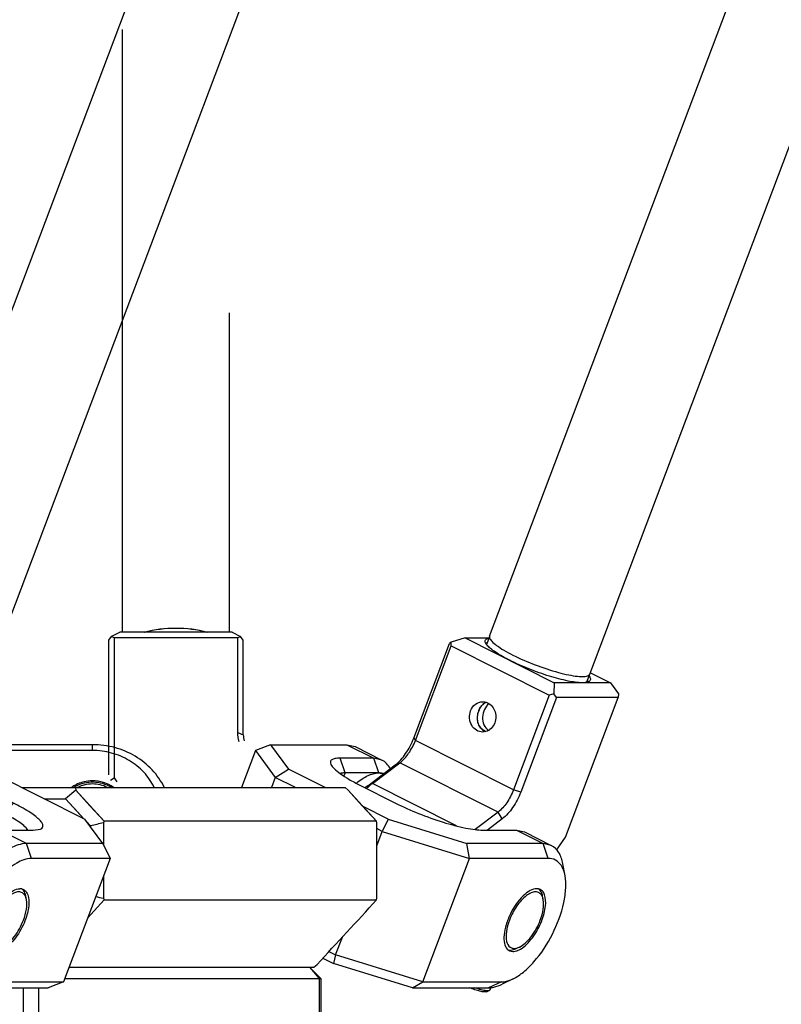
# Model space of a CAD drawing. Header units: millimetres. Extents: x 0 to 12710, y 0 to 5940.
# Tile 222 of 241: x 10405 to 10609, y 1539 to 1802. Entities that reach past the tile are written whole.
import ezdxf

# ---------------------------------------------------------------- set-up
doc = ezdxf.new("R2010")
doc.units = ezdxf.units.MM
doc.header["$LTSCALE"] = 231.275
doc.layers.get('0').update_dxf_attribs({"linetype": 'CONTINUOUS'})
for name, color, linetype in [('2ND_ARM_V2_PITCH_ABL137', 7, 'CONTINUOUS'), ('2ND_ARM_V2_PITCH_ABL140', 7, 'CONTINUOUS'), ('A2300201_ABL135', 7, 'CONTINUOUS'), ('A2300201_ABL147', 7, 'CONTINUOUS'), ('A2300201_ABL156', 7, 'CONTINUOUS'), ('A2400201_ABL93', 7, 'CONTINUOUS'), ('A2410102_ABL142', 7, 'CONTINUOUS'), ('M2300101_PBL138', 7, 'CONTINUOUS'), ('M2300101_PBL139', 7, 'CONTINUOUS'), ('M2300101_PBL146', 7, 'CONTINUOUS'), ('M2300201_PBL148', 7, 'CONTINUOUS'), ('M2300201_PBL157', 7, 'CONTINUOUS'), ('M2300301_PBL177', 7, 'CONTINUOUS'), ('M2300301_PBL188', 7, 'CONTINUOUS'), ('M2300301_PBL189', 7, 'CONTINUOUS'), ('M2300602_PBL184', 7, 'CONTINUOUS'), ('M2300602_PBL187', 7, 'CONTINUOUS'), ('M2300602_PBL323', 7, 'CONTINUOUS'), ('M2410102_PBL143', 7, 'CONTINUOUS'), ('M2420301_PBL126', 7, 'CONTINUOUS'), ('SSHH-ST-M3-5_203_PBL194', 7, 'CONTINUOUS'), ('WFM_0608_06_2_PBL324', 7, 'CONTINUOUS'), ('오른쪽_7_VBL88', 7, 'CONTINUOUS')]:
    doc.layers.add(name, color=color, linetype=linetype)

# ---------------------------------------------------------------- blocks, each defined once
blk = doc.blocks.new('M2420301_PBL126', base_point=(2002.678, 513.25))
at = {"layer": 'M2420301_PBL126', "color": 7}
for p, q in [((2057.591, 516.25), (2058.591, 515.25)), ((2035.784, 515.25), (2058.591, 515.25)), ((2058.591, 515.25), (2058.591, 510.25))]:
    blk.add_line(p, q, dxfattribs=at)
at = {"layer": 'M2420301_PBL126', "color": 2}
for p, q in [((2057.591, 516.25), (2058.457, 515.25)), ((2058.457, 515.25), (2058.457, 510.25)), ((2032.091, 514.435), (2032.091, 510.25)), ((2033.457, 514.435), (2033.457, 510.25))]:
    blk.add_line(p, q, dxfattribs=at)
blk = doc.blocks.new('M2410102_PBL143', base_point=(1992.264, 524.25))
at = {"layer": 'M2410102_PBL143', "color": 7}
for p, q in [((2031.992, 532.25), (2060.75, 532.25)), ((2036.775, 532.004), (2035.868, 531.25)), ((2036.75, 532.25), (2036.775, 532.004)), ((2036.775, 532.004), (2039.32, 529.25)), ((2061.021, 532.004), (2060.75, 532.25)), ((2063.557, 529.25), (2061.021, 532.004)), ((2033.976, 531.25), (2035.868, 531.25)), ((2035.868, 531.25), (2037.509, 529.47)), ((2037.743, 529.215), (2038.092, 528.836)), ((2038.092, 528.836), (2038.092, 528.74)), ((2039.32, 529.25), (2039.24, 529.11)), ((2039.24, 529.11), (2039.24, 527.134)), ((2063.557, 529.25), (2039.32, 529.25)), ((2063.576, 529.11), (2063.557, 529.25)), ((2063.576, 522.391), (2063.576, 529.11)), ((2039.24, 524.393), (2039.24, 522.391)), ((2039.24, 522.391), (2039.32, 522.25)), ((2063.557, 522.25), (2063.576, 522.391)), ((2037.813, 520.617), (2039.32, 522.25)), ((2039.32, 522.25), (2063.557, 522.25)), ((2036.162, 516.25), (2057.973, 516.25)), ((2057.973, 516.25), (2058.254, 516.507))]:
    blk.add_line(p, q, dxfattribs=at)
for points in [[(2036.775, 532.004), (2038.042, 530.635), (2039.32, 529.25)], [(2063.557, 529.25), (2062.283, 530.635), (2061.021, 532.004)], [(2035.868, 531.25), (2036.976, 530.049), (2037.509, 529.47)]]:
    blk.add_lwpolyline(points, dxfattribs=at)
for centre, radius, start, end in [((2150.216, 61.104), 480.983, 103.33991, 103.48049), ((1040.118, 1461.912), 1389.385, 317.12131, 317.443662)]:
    blk.add_arc(centre, radius, start, end, dxfattribs=at)
blk.add_open_spline([(2038.546, 522.556), (2038.777, 522.501), (2039.009, 522.446), (2039.24, 522.391)], degree=3, dxfattribs=at)
blk = doc.blocks.new('A2410102_ABL142', base_point=(1992.264, 524.25))
at = {"layer": 'M2410102_PBL143'}
blk.add_blockref('M2410102_PBL143', (1992.264, 524.25), dxfattribs=at)
blk = doc.blocks.new('A2400201_ABL93', base_point=(1992.264, 486.75))
at = {"layer": 'A2410102_ABL142'}
blk.add_blockref('A2410102_ABL142', (1992.264, 524.25), dxfattribs=at)
at = {"layer": 'M2420301_PBL126'}
blk.add_blockref('M2420301_PBL126', (2002.678, 513.25), dxfattribs=at)
blk = doc.blocks.new('M2300301_PBL188', base_point=(2086.464, 708.555))
at = {"layer": 'M2300301_PBL188', "color": 7}
for p, q in [((2020.12, 545.724), (2144.432, 874.625)), ((2029.034, 542.355), (2153.395, 871.384))]:
    blk.add_line(p, q, dxfattribs=at)
blk = doc.blocks.new('A2300201_ABL135', base_point=(2089.553, 708.625))
at = {"layer": 'M2300301_PBL188'}
blk.add_blockref('M2300301_PBL188', (2086.464, 708.555), dxfattribs=at)
blk = doc.blocks.new('M2300101_PBL138', base_point=(2023.94, 524.887))
at = {"layer": 'M2300101_PBL138', "color": 7}
for p, q in [((2012.748, 535.28), (2012.869, 535.338)), ((2029.093, 533.711), (2037.584, 529.432)), ((2031.238, 530.866), (2028.533, 532.23)), ((2030.391, 529.95), (2028.161, 531.074)), ((2039.174, 527.266), (2037.584, 529.432)), ((2033, 528.466), (2033.645, 528.561)), ((2027.829, 527.68), (2028.798, 528.151)), ((2030, 528.466), (2033, 528.466)), ((2039.174, 527.266), (2032.381, 527.266)), ((2039.174, 527.266), (2039.829, 525.95)), ((2008.121, 526.098), (2008.318, 525.039)), ((2039.829, 525.95), (2032.829, 525.95)), ((2039.829, 525.95), (2035.672, 514.952)), ((2011.725, 522.2), (2009.344, 523.4)), ((2012.885, 522.739), (2012.89, 522.738)), ((2012.885, 522.739), (2012.889, 522.737)), ((2011.725, 522.2), (2012.451, 522.035)), ((2012.451, 522.035), (2013.526, 522.035)), ((2023.202, 518.498), (2023.399, 517.439)), ((2029.694, 517.655), (2029.378, 517.727)), ((2026.806, 514.6), (2024.425, 515.8)), ((2026.806, 514.6), (2027.532, 514.435)), ((2028.672, 514.952), (2035.672, 514.952)), ((2035.672, 514.952), (2034.324, 514.435)), ((2027.532, 514.435), (2034.324, 514.435))]:
    blk.add_line(p, q, dxfattribs=at)
at = {"layer": 'M2300101_PBL138', "color": 2}
for p, q in [((2030.391, 529.95), (2031.238, 530.866)), ((2030.391, 529.95), (2029.994, 528.9)), ((2032.381, 527.266), (2030, 528.466)), ((2032.829, 525.95), (2032.381, 527.266)), ((2013.23, 522.388), (2012.451, 522.035)), ((2028.672, 514.952), (2027.532, 514.435))]:
    blk.add_line(p, q, dxfattribs=at)
at = {"layer": 'M2300101_PBL138', "color": 7}
for centre, radius, start, end in [((2026.694, 526.413), 4.092, 70.14192, 70.66789), ((2026.685, 526.391), 4.115, 68.54548, 70.14086), ((2027.192, 526.554), 3.654, 34.19183, 39.92916), ((2027.178, 526.544), 3.671, 31.73351, 34.19317), ((2031.966, 522.263), 6.7, 127.08716, 127.26014), ((2031.807, 522.459), 0.787, 85.05163, 90.03084), ((2031.813, 522.526), 0.72, 76.71302, 85.08017), ((2013.535, 523.817), 1.258, 239.15506, 243.0758), ((2026.428, 522.661), 6.251, 338.73028, 339.2945), ((2027.525, 518.208), 4.197, 189.8313, 190.55207), ((2029.706, 518.352), 0.707, 223.12271, 229.99828), ((2029.681, 518.323), 0.669, 230.04798, 232.48932), ((2029.67, 518.308), 0.65, 232.48227, 243.27331)]:
    blk.add_arc(centre, radius, start, end, dxfattribs=at)
for points, knots in [([(2008.121, 526.098), (2008.054, 526.46), (2008.024, 527.27), (2008.289, 529.05), (2009.15, 531.336), (2010.475, 533.388), (2011.749, 534.66), (2012.417, 535.119), (2012.748, 535.28)], [0, 0, 0, 0, 0.102636, 0.223653, 0.500007, 0.776359, 0.897375, 1, 1, 1, 1]), ([(2008.318, 525.039), (2008.249, 525.413), (2008.205, 526.243), (2008.426, 528.074), (2009.229, 530.489), (2010.722, 533.109), (2012.069, 534.612), (2012.806, 535.177)], [0, 0, 0, 0, 0.099404, 0.215196, 0.480829, 0.757281, 1, 1, 1, 1]), ([(2033.645, 528.561), (2033.715, 528.59), (2033.849, 528.671), (2033.884, 528.922), (2033.737, 529.175), (2033.476, 529.46), (2033.081, 529.781), (2032.34, 530.284), (2031.7, 530.633), (2031.238, 530.866)], [0, 0, 0, 0, 0.060163, 0.112307, 0.183513, 0.285681, 0.420745, 0.587223, 1, 1, 1, 1]), ([(2029.994, 528.9), (2029.871, 529.047), (2029.357, 529.594), (2028.709, 530.017), (2028.191, 530.221)], [0, 0, 0, 0, 0.256941, 1, 1, 1, 1]), ([(2032.517, 528.458), (2032.448, 528.575), (2032.216, 528.819), (2031.757, 529.172), (2031.131, 529.562), (2030.653, 529.818), (2030.391, 529.95)], [0, 0, 0, 0, 0.156065, 0.379087, 0.66402, 1, 1, 1, 1]), ([(2011.588, 528.98), (2011.278, 528.249), (2010.807, 526.838), (2010.565, 525.067), (2010.672, 523.844), (2010.881, 523.117), (2011.225, 522.547), (2011.553, 522.287), (2011.725, 522.2)], [0, 0, 0, 0, 0.327616, 0.61088, 0.729611, 0.832007, 0.920263, 1, 1, 1, 1]), ([(2027.308, 527.375), (2027.351, 527.405), (2027.52, 527.515), (2027.695, 527.615), (2027.829, 527.68)], [0, 0, 0, 0, 0.260812, 1, 1, 1, 1]), ([(2027.926, 527.607), (2027.998, 527.662), (2028.276, 527.863), (2028.571, 528.041), (2028.798, 528.151)], [0, 0, 0, 0, 0.265008, 1, 1, 1, 1]), ([(2028.798, 528.151), (2028.901, 528.202), (2029.282, 528.368), (2029.699, 528.466), (2030, 528.466)], [0, 0, 0, 0, 0.276599, 1, 1, 1, 1]), ([(2023.202, 518.498), (2023.14, 518.832), (2023.105, 519.575), (2023.318, 521.215), (2024.061, 523.357), (2025.232, 525.329), (2026.38, 526.641), (2026.996, 527.164), (2027.308, 527.375)], [0, 0, 0, 0, 0.100298, 0.217616, 0.486468, 0.762913, 0.888959, 1, 1, 1, 1]), ([(2023.354, 519.121), (2023.425, 519.847), (2023.765, 521.356), (2024.658, 523.529), (2025.875, 525.537), (2026.886, 526.707), (2027.428, 527.195)], [0, 0, 0, 0, 0.237724, 0.500145, 0.76249, 1, 1, 1, 1]), ([(2032.381, 527.266), (2031.892, 527.266), (2031.105, 526.971), (2030.165, 526.326), (2029.097, 525.354), (2027.874, 523.788), (2026.703, 521.629), (2025.921, 519.383), (2025.648, 517.561), (2025.742, 516.297), (2025.949, 515.546), (2026.294, 514.957), (2026.63, 514.689), (2026.806, 514.6)], [0, 0, 0, 0, 0.092915, 0.151253, 0.217085, 0.366015, 0.526228, 0.681267, 0.815852, 0.872264, 0.920808, 0.962487, 1, 1, 1, 1]), ([(2027.428, 527.195), (2027.468, 527.231), (2027.624, 527.369), (2027.786, 527.501), (2027.909, 527.595)], [0, 0, 0, 0, 0.256682, 1, 1, 1, 1]), ([(2032.829, 525.95), (2032.371, 525.95), (2031.635, 525.65), (2030.77, 525.016), (2029.789, 524.063), (2028.697, 522.555), (2027.706, 520.525), (2027.132, 518.494), (2027.046, 516.908), (2027.311, 515.9), (2027.638, 515.359), (2028.113, 515.017), (2028.487, 514.952), (2028.672, 514.952)], [0, 0, 0, 0, 0.096784, 0.158418, 0.228126, 0.384895, 0.550003, 0.703767, 0.829649, 0.879842, 0.922455, 0.960823, 1, 1, 1, 1]), ([(2009.344, 523.4), (2009.078, 523.534), (2008.584, 524.033), (2008.385, 524.681), (2008.318, 525.039)], [0, 0, 0, 0, 0.450711, 1, 1, 1, 1]), ([(2012.044, 524.417), (2012.081, 524.06), (2012.215, 523.418), (2012.642, 522.886), (2012.885, 522.739)], [0, 0, 0, 0, 0.557866, 1, 1, 1, 1]), ([(2029.19, 517.868), (2029.061, 518.006), (2028.887, 518.439), (2028.883, 519.193), (2029.07, 520.082), (2029.555, 521.3), (2030.273, 522.379), (2031.151, 523.085), (2031.607, 523.246), (2031.807, 523.246)], [0, 0, 0, 0, 0.085589, 0.199265, 0.338669, 0.49328, 0.791107, 0.909847, 1, 1, 1, 1]), ([(2032.123, 523.174), (2032.165, 523.153), (2032.336, 523.042), (2032.447, 522.858), (2032.501, 522.712)], [0, 0, 0, 0, 0.23261, 1, 1, 1, 1]), ([(2032.501, 522.712), (2032.617, 522.401), (2032.63, 521.601), (2032.429, 520.858), (2032.275, 520.451)], [0, 0, 0, 0, 0.432521, 1, 1, 1, 1]), ([(2032.253, 520.393), (2032.045, 519.858), (2031.638, 519.11), (2030.945, 518.303), (2030.564, 517.992), (2030.372, 517.877)], [0, 0, 0, 0, 0.541653, 0.788617, 1, 1, 1, 1]), ([(2023.39, 517.491), (2023.368, 517.614), (2023.299, 518.154), (2023.313, 518.703), (2023.354, 519.121)], [0, 0, 0, 0, 0.228965, 1, 1, 1, 1]), ([(2024.425, 515.8), (2024.158, 515.934), (2023.665, 516.433), (2023.466, 517.081), (2023.399, 517.439)], [0, 0, 0, 0, 0.450711, 1, 1, 1, 1]), ([(2030.016, 517.711), (2029.988, 517.702), (2029.883, 517.671), (2029.774, 517.655), (2029.694, 517.655)], [0, 0, 0, 0, 0.266491, 1, 1, 1, 1]), ([(2030.372, 517.877), (2030.342, 517.859), (2030.228, 517.794), (2030.107, 517.74), (2030.016, 517.711)], [0, 0, 0, 0, 0.265995, 1, 1, 1, 1])]:
    blk.add_open_spline(points, degree=3, knots=knots, dxfattribs=at)
blk.add_open_spline([(2031.979, 523.227), (2032.028, 523.215), (2032.077, 523.197), (2032.123, 523.174)], degree=3, dxfattribs=at)
blk = doc.blocks.new('M2300101_PBL139', base_point=(2065.966, 525.251))
at = {"layer": 'M2300101_PBL139', "color": 7}
for p, q in [((2052.779, 535.55), (2051.532, 532.25)), ((2054.126, 536.066), (2052.779, 535.55)), ((2052.779, 535.55), (2054.541, 533.15)), ((2054.126, 536.066), (2060.919, 536.066)), ((2054.126, 536.066), (2055.717, 533.901)), ((2060.919, 536.066), (2061.645, 535.902)), ((2061.645, 535.902), (2064.026, 534.702)), ((2063.3, 534.866), (2060.3, 534.866)), ((2064.026, 534.702), (2063.3, 534.866)), ((2054.541, 533.15), (2055.717, 533.901)), ((2058.992, 532.25), (2055.717, 533.901)), ((2054.541, 533.15), (2054.201, 532.25)), ((2056.327, 532.25), (2054.541, 533.15)), ((2063.748, 533.55), (2060.748, 533.55)), ((2062.063, 532.466), (2065.238, 530.866)), ((2064.584, 529.432), (2062.358, 530.553)), ((2064.584, 529.432), (2064.066, 528.35)), ((2064.584, 529.432), (2071.588, 527.266)), ((2064.066, 528.35), (2063.576, 528.597)), ((2063.576, 527.052), (2064.066, 528.35)), ((2064.066, 528.35), (2071.829, 525.95)), ((2073, 528.466), (2076, 528.466)), ((2076, 528.466), (2076.725, 528.302)), ((2076.725, 528.302), (2079.107, 527.102)), ((2078.381, 527.266), (2071.588, 527.266)), ((2071.829, 525.95), (2071.588, 527.266)), ((2079.107, 527.102), (2078.381, 527.266)), ((2067.672, 514.952), (2071.829, 525.95)), ((2078.829, 525.95), (2071.829, 525.95)), ((2080.33, 524.404), (2080.133, 525.463)), ((2059.909, 517.352), (2060.511, 518.944)), ((2059.315, 517.651), (2059.909, 517.352)), ((2059.909, 517.352), (2059.734, 516.601)), ((2067.672, 514.952), (2059.909, 517.352)), ((2075.378, 517.727), (2075.694, 517.655)), ((2058.785, 517.079), (2059.734, 516.601)), ((2066.739, 514.435), (2059.734, 516.601)), ((2066.739, 514.435), (2067.672, 514.952)), ((2067.672, 514.952), (2074.672, 514.952)), ((2075.702, 515.222), (2074.734, 514.75)), ((2066.739, 514.435), (2073.531, 514.435))]:
    blk.add_line(p, q, dxfattribs=at)
at = {"layer": 'M2300101_PBL139', "color": 2}
for p, q in [((2060.919, 536.066), (2063.3, 534.866)), ((2060.748, 533.55), (2060.3, 534.866)), ((2063.748, 533.55), (2063.3, 534.866)), ((2060.748, 533.55), (2060.647, 533.282)), ((2076, 528.466), (2078.381, 527.266)), ((2078.829, 525.95), (2078.381, 527.266)), ((2074.672, 514.952), (2073.531, 514.435))]:
    blk.add_line(p, q, dxfattribs=at)
at = {"layer": 'M2300101_PBL139', "color": 7}
for centre, radius, start, end in [((2077.807, 522.459), 0.787, 85.05163, 90.03084), ((2077.813, 522.525), 0.72, 76.71279, 85.08017), ((2072.428, 522.661), 6.251, 338.73028, 339.2945), ((2075.706, 518.352), 0.707, 223.1227, 229.99868), ((2075.681, 518.323), 0.669, 230.04839, 232.48932), ((2075.67, 518.308), 0.65, 232.48227, 243.27331), ((2073.529, 516.449), 2.014, 270.0602, 275.49628), ((2073.516, 516.607), 2.172, 275.44047, 276.27247)]:
    blk.add_arc(centre, radius, start, end, dxfattribs=at)
for points, knots in [([(2060.3, 534.866), (2060.152, 534.866), (2059.944, 534.856), (2059.698, 534.794), (2059.569, 534.734), (2059.477, 534.653), (2059.413, 534.508), (2059.448, 534.386), (2059.482, 534.314)], [0, 0, 0, 0, 0.367243, 0.508049, 0.622677, 0.717192, 0.80265, 1, 1, 1, 1]), ([(2064.765, 533.933), (2064.679, 534.1), (2064.474, 534.402), (2064.18, 534.624), (2064.026, 534.702)], [0, 0, 0, 0, 0.520875, 1, 1, 1, 1]), ([(2059.482, 534.314), (2059.551, 534.17), (2059.821, 533.868), (2060.371, 533.435), (2061.143, 532.949), (2061.736, 532.631), (2062.063, 532.466)], [0, 0, 0, 0, 0.149295, 0.370036, 0.657495, 1, 1, 1, 1]), ([(2060.748, 533.55), (2060.706, 533.55), (2060.56, 533.547), (2060.412, 533.531), (2060.312, 533.505)], [0, 0, 0, 0, 0.28771, 1, 1, 1, 1]), ([(2064.153, 533.494), (2064.055, 533.522), (2063.919, 533.545), (2063.783, 533.55), (2063.748, 533.55)], [0, 0, 0, 0, 0.742556, 1, 1, 1, 1]), ([(2065.238, 530.866), (2065.907, 530.529), (2067.304, 529.911), (2069.393, 529.168), (2071.085, 528.71), (2072.266, 528.508), (2072.774, 528.466), (2073, 528.466)], [0, 0, 0, 0, 0.275008, 0.560036, 0.813578, 0.917007, 1, 1, 1, 1]), ([(2080.133, 525.463), (2080.066, 525.82), (2079.867, 526.469), (2079.373, 526.968), (2079.107, 527.102)], [0, 0, 0, 0, 0.549289, 1, 1, 1, 1]), ([(2079.98, 525.328), (2079.853, 525.516), (2079.516, 525.849), (2079.053, 525.95), (2078.829, 525.95)], [0, 0, 0, 0, 0.502843, 1, 1, 1, 1]), ([(2080.33, 524.404), (2080.313, 524.493), (2080.24, 524.815), (2080.113, 525.128), (2079.98, 525.328)], [0, 0, 0, 0, 0.274193, 1, 1, 1, 1]), ([(2075.702, 515.222), (2076.033, 515.383), (2076.702, 515.841), (2077.975, 517.113), (2079.301, 519.165), (2080.162, 521.451), (2080.426, 523.231), (2080.397, 524.042), (2080.33, 524.404)], [0, 0, 0, 0, 0.102625, 0.223641, 0.499993, 0.776347, 0.897364, 1, 1, 1, 1]), ([(2077.807, 523.246), (2077.607, 523.246), (2077.151, 523.085), (2076.273, 522.379), (2075.555, 521.3), (2075.07, 520.082), (2074.883, 519.193), (2074.887, 518.438), (2075.061, 518.006), (2075.19, 517.868)], [0, 0, 0, 0, 0.090153, 0.208893, 0.50672, 0.661331, 0.800735, 0.914411, 1, 1, 1, 1]), ([(2078.501, 522.712), (2078.482, 522.765), (2078.4, 522.949), (2078.253, 523.109), (2078.123, 523.174)], [0, 0, 0, 0, 0.27839, 1, 1, 1, 1]), ([(2078.275, 520.451), (2078.429, 520.858), (2078.63, 521.601), (2078.617, 522.401), (2078.501, 522.712)], [0, 0, 0, 0, 0.567479, 1, 1, 1, 1]), ([(2076.371, 517.876), (2076.564, 517.992), (2076.945, 518.302), (2077.638, 519.11), (2078.044, 519.857), (2078.253, 520.393)], [0, 0, 0, 0, 0.211363, 0.458324, 1, 1, 1, 1]), ([(2075.694, 517.655), (2075.719, 517.655), (2075.828, 517.66), (2075.936, 517.685), (2076.016, 517.711)], [0, 0, 0, 0, 0.235045, 1, 1, 1, 1]), ([(2076.016, 517.711), (2076.045, 517.72), (2076.168, 517.765), (2076.285, 517.825), (2076.371, 517.876)], [0, 0, 0, 0, 0.234573, 1, 1, 1, 1]), ([(2073.754, 514.448), (2073.832, 514.456), (2074.171, 514.512), (2074.497, 514.635), (2074.734, 514.75)], [0, 0, 0, 0, 0.230551, 1, 1, 1, 1]), ([(2074.672, 514.952), (2074.752, 514.952), (2075.109, 514.978), (2075.454, 515.101), (2075.702, 515.222)], [0, 0, 0, 0, 0.226401, 1, 1, 1, 1])]:
    blk.add_open_spline(points, degree=3, knots=knots, dxfattribs=at)
blk.add_open_spline([(2078.123, 523.174), (2078.077, 523.197), (2078.028, 523.215), (2077.979, 523.226)], degree=3, dxfattribs=at)
blk = doc.blocks.new('M2300602_PBL184', base_point=(2030.751, 520.504))
at = {"layer": 'M2300602_PBL184', "color": 7}
for p, q in [((2032.391, 522.263), (2032.332, 522.58)), ((2030.27, 518.054), (2029.979, 517.913))]:
    blk.add_line(p, q, dxfattribs=at)
for centre, radius, start, end in [((2031.461, 522.18), 0.921, 25.34972, 29.48517), ((2029.756, 518.988), 1.061, 281.80817, 286.11268)]:
    blk.add_arc(centre, radius, start, end, dxfattribs=at)
for points in [[(2032.081, 523.143), (2032.052, 523.176), (2032.019, 523.206), (2031.984, 523.232)], [(2030.051, 517.969), (2030.126, 517.99), (2030.199, 518.02), (2030.27, 518.054)], [(2029.25, 517.804), (2029.287, 517.793), (2029.324, 517.785), (2029.362, 517.781)]]:
    blk.add_open_spline(points, degree=3, dxfattribs=at)
for points, knots in [([(2032.263, 522.633), (2032.206, 522.734), (2032.048, 522.915), (2031.68, 523.002), (2031.274, 522.892), (2030.662, 522.509), (2029.96, 521.692), (2029.543, 520.895), (2029.375, 520.451)], [0, 0, 0, 0, 0.081246, 0.159946, 0.253469, 0.370004, 0.665313, 1, 1, 1, 1]), ([(2032.332, 522.58), (2032.321, 522.637), (2032.274, 522.838), (2032.181, 523.033), (2032.081, 523.143)], [0, 0, 0, 0, 0.280875, 1, 1, 1, 1]), ([(2032.391, 522.263), (2032.385, 522.291), (2032.363, 522.398), (2032.328, 522.502), (2032.293, 522.574)], [0, 0, 0, 0, 0.266442, 1, 1, 1, 1]), ([(2032.125, 520.451), (2032.245, 520.768), (2032.413, 521.363), (2032.441, 521.991), (2032.391, 522.263)], [0, 0, 0, 0, 0.551729, 1, 1, 1, 1]), ([(2029.375, 520.451), (2029.249, 520.117), (2029.109, 519.621), (2029.066, 518.976), (2029.113, 518.495), (2029.312, 518.071), (2029.685, 517.917), (2029.877, 517.929), (2029.973, 517.949)], [0, 0, 0, 0, 0.346309, 0.495282, 0.623291, 0.818515, 0.904841, 1, 1, 1, 1]), ([(2030.27, 518.054), (2030.459, 518.146), (2030.838, 518.424), (2031.526, 519.191), (2031.925, 519.923), (2032.125, 520.451)], [0, 0, 0, 0, 0.204414, 0.450518, 1, 1, 1, 1]), ([(2029.362, 517.781), (2029.409, 517.775), (2029.623, 517.771), (2029.831, 517.841), (2029.979, 517.913)], [0, 0, 0, 0, 0.22364, 1, 1, 1, 1])]:
    blk.add_open_spline(points, degree=3, knots=knots, dxfattribs=at)
blk = doc.blocks.new('M2300602_PBL187', base_point=(2794.295, 1654.661))
at = {"layer": 'M2300602_PBL187', "color": 7}
for p, q in [((2795.937, 1656.42), (2795.878, 1656.737)), ((2793.816, 1652.211), (2793.526, 1652.07))]:
    blk.add_line(p, q, dxfattribs=at)
for centre, radius, start, end in [((2795.007, 1656.337), 0.921, 25.3498, 29.48689), ((2793.302, 1653.145), 1.061, 281.808, 286.11397)]:
    blk.add_arc(centre, radius, start, end, dxfattribs=at)
for points in [[(2795.627, 1657.3), (2795.598, 1657.333), (2795.565, 1657.363), (2795.53, 1657.389)], [(2793.597, 1652.126), (2793.672, 1652.147), (2793.746, 1652.177), (2793.816, 1652.211)], [(2792.796, 1651.961), (2792.833, 1651.95), (2792.871, 1651.942), (2792.909, 1651.938)]]:
    blk.add_open_spline(points, degree=3, dxfattribs=at)
for points, knots in [([(2795.809, 1656.79), (2795.752, 1656.89), (2795.594, 1657.072), (2795.226, 1657.159), (2794.82, 1657.049), (2794.209, 1656.666), (2793.506, 1655.849), (2793.089, 1655.051), (2792.921, 1654.608)], [0, 0, 0, 0, 0.081245, 0.159945, 0.253469, 0.370005, 0.665314, 1, 1, 1, 1]), ([(2795.878, 1656.737), (2795.867, 1656.794), (2795.82, 1656.995), (2795.727, 1657.19), (2795.627, 1657.3)], [0, 0, 0, 0, 0.280875, 1, 1, 1, 1]), ([(2795.937, 1656.419), (2795.932, 1656.448), (2795.909, 1656.555), (2795.874, 1656.659), (2795.839, 1656.731)], [0, 0, 0, 0, 0.266442, 1, 1, 1, 1]), ([(2795.671, 1654.608), (2795.791, 1654.925), (2795.959, 1655.52), (2795.987, 1656.148), (2795.937, 1656.419)], [0, 0, 0, 0, 0.551729, 1, 1, 1, 1]), ([(2792.921, 1654.608), (2792.795, 1654.274), (2792.626, 1653.649), (2792.591, 1652.802), (2792.858, 1652.229), (2793.232, 1652.074), (2793.424, 1652.086), (2793.52, 1652.106)], [0, 0, 0, 0, 0.346694, 0.622873, 0.818314, 0.904736, 1, 1, 1, 1]), ([(2793.816, 1652.211), (2794.005, 1652.303), (2794.384, 1652.581), (2795.072, 1653.347), (2795.472, 1654.08), (2795.671, 1654.608)], [0, 0, 0, 0, 0.204414, 0.450518, 1, 1, 1, 1]), ([(2792.909, 1651.938), (2792.956, 1651.932), (2793.169, 1651.927), (2793.378, 1651.998), (2793.526, 1652.07)], [0, 0, 0, 0, 0.22364, 1, 1, 1, 1])]:
    blk.add_open_spline(points, degree=3, knots=knots, dxfattribs=at)
blk = doc.blocks.new('SSHH-ST-M3-5_203_PBL194', base_point=(2072.779, 514.268))
at = {"layer": 'SSHH-ST-M3-5_203_PBL194', "color": 7}
for p, q in [((2073.735, 514.48), (2073.64, 514.23)), ((2073.339, 514.077), (2073.589, 514.184))]:
    blk.add_line(p, q, dxfattribs=at)
for points, knots in [([(2073.339, 514.077), (2073.327, 514.072), (2073.297, 514.064), (2073.224, 514.055), (2073.107, 514.059), (2072.941, 514.081), (2072.746, 514.122), (2072.528, 514.18), (2072.216, 514.278), (2071.98, 514.368), (2071.824, 514.435)], [0, 0, 0, 0, 0.025816, 0.057788, 0.140756, 0.247951, 0.376152, 0.520929, 0.677047, 1, 1, 1, 1]), ([(2072.862, 514.248), (2072.813, 514.26), (2072.608, 514.314), (2072.406, 514.38), (2072.253, 514.435)], [0, 0, 0, 0, 0.235565, 1, 1, 1, 1]), ([(2073.589, 514.184), (2073.574, 514.177), (2073.537, 514.167), (2073.446, 514.157), (2073.3, 514.164), (2073.094, 514.194), (2072.943, 514.228), (2072.862, 514.248)], [0, 0, 0, 0, 0.067415, 0.151715, 0.372275, 0.658309, 1, 1, 1, 1]), ([(2073.64, 514.23), (2073.636, 514.22), (2073.622, 514.2), (2073.601, 514.189), (2073.589, 514.184)], [0, 0, 0, 0, 0.451754, 1, 1, 1, 1])]:
    blk.add_open_spline(points, degree=3, knots=knots, dxfattribs=at)
blk = doc.blocks.new('2ND_ARM_V2_PITCH_ABL137', base_point=(2044.225, 525.061))
at = {"layer": 'M2300101_PBL138'}
blk.add_blockref('M2300101_PBL138', (2023.94, 524.887), dxfattribs=at)
at = {"layer": 'M2300101_PBL139'}
blk.add_blockref('M2300101_PBL139', (2065.966, 525.251), dxfattribs=at)
at = {"layer": 'M2300602_PBL184'}
blk.add_blockref('M2300602_PBL184', (2030.751, 520.504), dxfattribs=at)
at = {"layer": 'M2300602_PBL187'}
blk.add_blockref('M2300602_PBL187', (2076.751, 520.504), dxfattribs=at)
at = {"layer": 'SSHH-ST-M3-5_203_PBL194'}
blk.add_blockref('SSHH-ST-M3-5_203_PBL194', (2072.779, 514.268), dxfattribs=at)
blk = doc.blocks.new('M2300101_PBL146', base_point=(2037.22, 534.163))
at = {"layer": 'M2300101_PBL146', "color": 7}
for p, q in [((2038.264, 535.549), (2029.787, 535.549)), ((2038.264, 536.066), (2029.983, 536.066))]:
    blk.add_line(p, q, dxfattribs=at)
at = {"layer": 'M2300101_PBL146', "color": 2}
blk.add_line((2038.264, 535.549), (2038.264, 536.066), dxfattribs=at)
at = {"layer": 'M2300101_PBL146', "color": 7}
blk.add_arc((2038.169, 529.763), 3.063, 119.47638, 125.38149, dxfattribs=at)
for points, knots in [([(2044.653, 532.272), (2044.377, 532.837), (2043.636, 533.901), (2042.104, 535.119), (2040.264, 535.891), (2038.931, 536.066), (2038.264, 536.066)], [0, 0, 0, 0, 0.241936, 0.489927, 0.743348, 1, 1, 1, 1]), ([(2043.754, 532.269), (2043.519, 532.757), (2042.886, 533.676), (2041.57, 534.73), (2039.987, 535.398), (2038.839, 535.549), (2038.264, 535.549)], [0, 0, 0, 0, 0.241889, 0.489857, 0.743298, 1, 1, 1, 1]), ([(2038.264, 532.846), (2038.124, 532.846), (2037.569, 532.811), (2037.023, 532.633), (2036.662, 532.429)], [0, 0, 0, 0, 0.252474, 1, 1, 1, 1]), ([(2040.132, 532.26), (2039.865, 532.45), (2039.261, 532.746), (2038.597, 532.846), (2038.264, 532.846)], [0, 0, 0, 0, 0.495925, 1, 1, 1, 1])]:
    blk.add_open_spline(points, degree=3, knots=knots, dxfattribs=at)
blk = doc.blocks.new('M2300602_PBL323', base_point=(2038.264, 532.491))
at = {"layer": 'M2300602_PBL323', "color": 7}
for centre, radius, start, end in [((2038.184, 529.62), 3.09, 118.86588, 120.97488), ((2038.186, 529.616), 3.095, 117.89929, 118.86623)]:
    blk.add_arc(centre, radius, start, end, dxfattribs=at)
for points, knots in [([(2039.934, 532.269), (2039.462, 532.552), (2038.351, 532.868), (2037.225, 532.609), (2036.738, 532.351)], [0, 0, 0, 0, 0.499406, 1, 1, 1, 1]), ([(2039.591, 532.257), (2039.186, 532.462), (2038.264, 532.679), (2037.342, 532.462), (2036.936, 532.257)], [0, 0, 0, 0, 0.5, 1, 1, 1, 1])]:
    blk.add_open_spline(points, degree=3, knots=knots, dxfattribs=at)
blk = doc.blocks.new('2ND_ARM_V2_PITCH_ABL140', base_point=(1992.264, 525.061))
at = {"layer": 'M2300101_PBL146'}
blk.add_blockref('M2300101_PBL146', (2037.22, 534.163), dxfattribs=at)
at = {"layer": 'M2300602_PBL323'}
blk.add_blockref('M2300602_PBL323', (2038.264, 532.491), dxfattribs=at)
blk = doc.blocks.new('M2300201_PBL148', base_point=(2073.818, 536.123))
at = {"layer": 'M2300201_PBL148', "color": 7}
for p, q in [((2070.205, 545.194), (2070.045, 545.065)), ((2070.192, 544.865), (2070.205, 545.194)), ((2071.435, 545.581), (2070.205, 545.194)), ((2071.435, 545.581), (2073.582, 545.581)), ((2071.435, 545.581), (2079.372, 541.581)), ((2066.863, 536.646), (2070.045, 545.065)), ((2067.01, 536.446), (2070.192, 544.865)), ((2070.192, 544.865), (2078.923, 540.465)), ((2082.595, 542.477), (2084.372, 541.581)), ((2079.372, 541.581), (2079.333, 540.594)), ((2084.372, 541.581), (2079.372, 541.581)), ((2084.372, 541.581), (2085.083, 540.594)), ((2078.923, 540.465), (2075.741, 532.046)), ((2079.57, 540.265), (2076.388, 531.846)), ((2079.333, 540.594), (2078.923, 540.465)), ((2079.57, 540.265), (2079.333, 540.594)), ((2085.07, 540.265), (2079.57, 540.265)), ((2080.366, 527.821), (2085.07, 540.265)), ((2085.083, 540.594), (2085.07, 540.265)), ((2062.763, 532.413), (2065.213, 534.265)), ((2063.185, 532.61), (2065.635, 534.462)), ((2074.366, 530.062), (2072.332, 528.524)), ((2074.738, 529.465), (2073.416, 528.466)), ((2079.565, 526.664), (2080.366, 527.821))]:
    blk.add_line(p, q, dxfattribs=at)
at = {"layer": 'M2300201_PBL148', "color": 2}
for p, q in [((2066.863, 536.646), (2067.01, 536.446)), ((2075.741, 532.046), (2067.01, 536.446)), ((2065.213, 534.265), (2065.635, 534.462)), ((2074.366, 530.062), (2065.635, 534.462)), ((2062.763, 532.413), (2063.185, 532.61)), ((2070.656, 528.845), (2063.185, 532.61)), ((2076.388, 531.846), (2075.741, 532.046)), ((2074.738, 529.465), (2074.366, 530.062))]:
    blk.add_line(p, q, dxfattribs=at)
at = {"layer": 'M2300201_PBL148', "color": 7}
for centre, radius, start, end in [((2074.213, 545.644), 1.096, 216.31544, 216.8442), ((2073.59, 545.024), 0.259, 182.31211, 187.981), ((2081.571, 541.501), 1.125, 36.32298, 37.54413), ((2082.093, 541.809), 0.258, 312.26241, 315.22302), ((2073.653, 538.927), 0.972, 120.00447, 122.57645), ((2073.631, 538.967), 0.927, 110.63147, 120.03946), ((2073.599, 538.233), 1.041, 239.46152, 251.87986), ((2066.417, 527.584), 6.056, 127.11343, 129.65114), ((2067.838, 526.551), 7.641, 130.6754, 132.41074), ((2067.251, 527.241), 6.735, 127.13946, 130.71564)]:
    blk.add_arc(centre, radius, start, end, dxfattribs=at)
for points, knots in [([(2073.253, 545.121), (2073.231, 545.167), (2073.199, 545.258), (2073.256, 545.466), (2073.427, 545.521), (2073.533, 545.545)], [0, 0, 0, 0, 0.252964, 0.461133, 1, 1, 1, 1]), ([(2073.33, 544.995), (2073.322, 545.006), (2073.294, 545.046), (2073.268, 545.088), (2073.253, 545.121)], [0, 0, 0, 0, 0.27069, 1, 1, 1, 1]), ([(2075.404, 543.581), (2074.971, 543.799), (2074.382, 544.122), (2073.722, 544.595), (2073.478, 544.816), (2073.386, 544.924)], [0, 0, 0, 0, 0.596414, 0.8253, 1, 1, 1, 1]), ([(2081.872, 541.581), (2081.45, 541.581), (2080.456, 541.74), (2078.867, 542.164), (2077.125, 542.786), (2075.961, 543.3), (2075.404, 543.581)], [0, 0, 0, 0, 0.186257, 0.439851, 0.724936, 1, 1, 1, 1]), ([(2082.477, 542.167), (2082.515, 542.116), (2082.575, 542.021), (2082.608, 541.863), (2082.542, 541.727), (2082.457, 541.68), (2082.41, 541.66)], [0, 0, 0, 0, 0.311678, 0.544461, 0.750154, 1, 1, 1, 1]), ([(2082.193, 541.602), (2082.169, 541.599), (2082.062, 541.585), (2081.955, 541.581), (2081.872, 541.581)], [0, 0, 0, 0, 0.225777, 1, 1, 1, 1]), ([(2071.927, 539.08), (2072.013, 539.308), (2072.294, 539.719), (2072.773, 539.89), (2072.998, 539.89)], [0, 0, 0, 0, 0.518929, 1, 1, 1, 1]), ([(2072.998, 537.19), (2072.805, 537.19), (2072.4, 537.313), (2071.971, 537.789), (2071.786, 538.425), (2071.849, 538.874), (2071.927, 539.08)], [0, 0, 0, 0, 0.230917, 0.476395, 0.736819, 1, 1, 1, 1]), ([(2072.624, 539.08), (2072.564, 538.921), (2072.49, 538.588), (2072.52, 538.086), (2072.707, 537.635), (2072.94, 537.413), (2073.07, 537.336)], [0, 0, 0, 0, 0.262387, 0.520704, 0.765414, 1, 1, 1, 1]), ([(2073.13, 539.746), (2073.074, 539.711), (2072.852, 539.535), (2072.7, 539.282), (2072.624, 539.08)], [0, 0, 0, 0, 0.234133, 1, 1, 1, 1]), ([(2073.316, 539.839), (2073.479, 539.786), (2073.79, 539.59), (2074.194, 538.97), (2074.202, 538.349), (2074.07, 538)], [0, 0, 0, 0, 0.235856, 0.486225, 1, 1, 1, 1]), ([(2074.07, 538), (2074.001, 537.818), (2073.795, 537.487), (2073.458, 537.282), (2073.283, 537.231)], [0, 0, 0, 0, 0.515982, 1, 1, 1, 1]), ([(2065.213, 534.265), (2065.577, 534.541), (2066.225, 535.293), (2066.68, 536.162), (2066.863, 536.646)], [0, 0, 0, 0, 0.468815, 1, 1, 1, 1]), ([(2065.635, 534.462), (2065.938, 534.691), (2066.479, 535.318), (2066.857, 536.043), (2067.01, 536.446)], [0, 0, 0, 0, 0.468815, 1, 1, 1, 1]), ([(2075.741, 532.046), (2075.588, 531.643), (2075.21, 530.918), (2074.669, 530.291), (2074.366, 530.062)], [0, 0, 0, 0, 0.531185, 1, 1, 1, 1]), ([(2076.388, 531.846), (2076.205, 531.362), (2075.75, 530.493), (2075.102, 529.741), (2074.738, 529.465)], [0, 0, 0, 0, 0.531185, 1, 1, 1, 1])]:
    blk.add_open_spline(points, degree=3, knots=knots, dxfattribs=at)
for points in [[(2073.344, 545.095), (2073.356, 545.127), (2073.378, 545.156), (2073.404, 545.179)], [(2073.332, 545.013), (2073.331, 545.041), (2073.335, 545.069), (2073.344, 545.095)], [(2073.386, 544.924), (2073.369, 544.944), (2073.352, 544.965), (2073.336, 544.987)], [(2082.324, 541.701), (2082.314, 541.673), (2082.297, 541.648), (2082.276, 541.628)], [(2082.354, 541.639), (2082.332, 541.632), (2082.311, 541.626), (2082.289, 541.621)], [(2082.334, 541.815), (2082.34, 541.777), (2082.338, 541.736), (2082.324, 541.701)], [(2082.41, 541.66), (2082.392, 541.652), (2082.373, 541.645), (2082.354, 541.639)], [(2082.289, 541.621), (2082.257, 541.613), (2082.225, 541.607), (2082.193, 541.602)], [(2072.998, 539.89), (2073.106, 539.89), (2073.214, 539.873), (2073.316, 539.839)], [(2073.283, 537.231), (2073.191, 537.204), (2073.094, 537.19), (2072.998, 537.19)]]:
    blk.add_open_spline(points, degree=3, dxfattribs=at)
blk = doc.blocks.new('M2300301_PBL189', base_point=(2139.733, 708.561))
at = {"layer": 'M2300301_PBL189', "color": 7}
for p, q in [((2073.62, 545.724), (2197.932, 874.625)), ((2082.534, 542.355), (2206.895, 871.384)), ((2073.619, 545.679), (2073.352, 544.973)), ((2082.508, 542.328), (2082.246, 541.636))]:
    blk.add_line(p, q, dxfattribs=at)
for centre, radius, start, end in [((2082.353, 542.423), 0.194, 328.91455, 339.24997), ((2074.278, 538.464), 1.741, 155.15227, 164.0395), ((2073.781, 538.795), 1.139, 131.66081, 134.42621), ((2073.732, 538.852), 1.064, 124.82601, 131.70188), ((2073.687, 538.916), 0.986, 120.0714, 124.78999), ((2073.662, 538.958), 0.937, 114.60709, 120.06693), ((2073.651, 538.983), 0.91, 112.48278, 114.58748), ((2073.616, 538.216), 1.023, 238.9805, 243.25022), ((2073.618, 538.221), 1.028, 243.26166, 247.57415)]:
    blk.add_arc(centre, radius, start, end, dxfattribs=at)
for points in [[(2073.609, 545.683), (2073.604, 545.649), (2073.608, 545.614), (2073.617, 545.581)], [(2073.62, 545.724), (2073.615, 545.711), (2073.611, 545.697), (2073.609, 545.683)]]:
    blk.add_open_spline(points, degree=3, dxfattribs=at)
for points, knots in [([(2073.617, 545.581), (2073.647, 545.465), (2073.849, 545.211), (2074.281, 544.856), (2074.92, 544.447), (2075.417, 544.179), (2075.694, 544.039)], [0, 0, 0, 0, 0.137142, 0.353441, 0.645371, 1, 1, 1, 1]), ([(2075.694, 544.039), (2076.337, 543.716), (2077.665, 543.144), (2079.337, 542.586), (2080.605, 542.279), (2081.375, 542.151), (2081.961, 542.12), (2082.297, 542.166), (2082.41, 542.227)], [0, 0, 0, 0, 0.306065, 0.614314, 0.748875, 0.8609, 0.945265, 1, 1, 1, 1]), ([(2082.41, 542.227), (2082.422, 542.233), (2082.464, 542.258), (2082.501, 542.293), (2082.519, 542.323)], [0, 0, 0, 0, 0.277874, 1, 1, 1, 1]), ([(2072.698, 539.195), (2072.717, 539.235), (2072.793, 539.385), (2072.895, 539.522), (2072.984, 539.609)], [0, 0, 0, 0, 0.260465, 1, 1, 1, 1]), ([(2073.558, 539.708), (2073.388, 539.58), (2073.116, 539.196), (2072.955, 538.526), (2073.041, 537.83), (2073.337, 537.461), (2073.517, 537.349)], [0, 0, 0, 0, 0.238646, 0.505217, 0.761807, 1, 1, 1, 1]), ([(2073.089, 537.34), (2072.969, 537.412), (2072.753, 537.614), (2072.5, 538.162), (2072.519, 538.647), (2072.604, 538.943)], [0, 0, 0, 0, 0.236373, 0.481605, 1, 1, 1, 1])]:
    blk.add_open_spline(points, degree=3, knots=knots, dxfattribs=at)
blk = doc.blocks.new('WFM_0608_06_2_PBL324', base_point=(2062.967, 532.892))
at = {"layer": 'WFM_0608_06_2_PBL324', "color": 7}
for centre, radius, start, end in [((2066.535, 527.436), 6.245, 128.10779, 129.78349), ((2066.331, 527.694), 5.916, 127.41549, 128.09862), ((2066.249, 527.801), 5.781, 127.04718, 127.41428)]:
    blk.add_arc(centre, radius, start, end, dxfattribs=at)
for points, knots in [([(2061.755, 532.644), (2061.924, 532.783), (2062.258, 533.033), (2062.902, 533.396), (2063.422, 533.55), (2063.748, 533.55)], [0, 0, 0, 0, 0.295579, 0.560556, 1, 1, 1, 1]), ([(2063.748, 533.55), (2063.785, 533.55), (2063.931, 533.545), (2064.076, 533.519), (2064.18, 533.486)], [0, 0, 0, 0, 0.258106, 1, 1, 1, 1])]:
    blk.add_open_spline(points, degree=3, knots=knots, dxfattribs=at)
blk = doc.blocks.new('A2300201_ABL147', base_point=(2137.951, 713.41))
at = {"layer": 'M2300201_PBL148'}
blk.add_blockref('M2300201_PBL148', (2073.818, 536.123), dxfattribs=at)
at = {"layer": 'M2300301_PBL189'}
blk.add_blockref('M2300301_PBL189', (2139.733, 708.561), dxfattribs=at)
at = {"layer": 'WFM_0608_06_2_PBL324'}
blk.add_blockref('WFM_0608_06_2_PBL324', (2062.967, 532.892), dxfattribs=at)
blk = doc.blocks.new('M2300201_PBL157', base_point=(2517.783, 1306.466))
at = {"layer": 'M2300201_PBL157', "color": 7}
for p, q in [((2511.996, 1312.744), (2512.746, 1313.131)), ((2522.746, 1313.131), (2512.746, 1313.131)), ((2522.746, 1313.131), (2523.496, 1312.744)), ((2511.996, 1312.744), (2511.746, 1312.415)), ((2511.746, 1312.415), (2511.746, 1300.415)), ((2512.246, 1312.615), (2511.996, 1312.744)), ((2523.246, 1312.615), (2512.246, 1312.615)), ((2512.246, 1312.615), (2512.246, 1300.171)), ((2523.496, 1312.744), (2523.246, 1312.615)), ((2523.246, 1304.197), (2523.246, 1312.615)), ((2523.746, 1312.415), (2523.496, 1312.744)), ((2523.746, 1303.997), (2523.746, 1312.415)), ((2511.918, 1299.959), (2512.246, 1300.171)), ((2512.246, 1300.171), (2512.479, 1299.801))]:
    blk.add_line(p, q, dxfattribs=at)
at = {"layer": 'M2300201_PBL157', "color": 2}
blk.add_line((2523.246, 1304.197), (2523.746, 1303.997), dxfattribs=at)
at = {"layer": 'M2300201_PBL157', "color": 7}
blk.add_arc((2525.869, 1303.999), 2.123, 180.06309, 195.15407, dxfattribs=at)
blk.add_open_spline([(2523.382, 1303.379), (2523.293, 1303.641), (2523.246, 1303.92), (2523.246, 1304.197)], degree=3, dxfattribs=at)
blk = doc.blocks.new('M2300301_PBL177', base_point=(2517.746, 1459.771))
at = {"layer": 'M2300301_PBL177', "color": 7}
for p, q in [((2512.981, 1313.131), (2512.981, 1366.776)), ((2522.511, 1313.131), (2522.511, 1341.562))]:
    blk.add_line(p, q, dxfattribs=at)
for points in [[(2514.944, 1313.131), (2515.849, 1313.394), (2517.746, 1313.597), (2519.643, 1313.394), (2520.548, 1313.131)], [(2514.984, 1313.135), (2515.876, 1313.391), (2517.746, 1313.589), (2519.616, 1313.391), (2520.508, 1313.135)]]:
    blk.add_open_spline(points, degree=3, dxfattribs=at)
blk = doc.blocks.new('A2300201_ABL156', base_point=(2517.783, 1453.106))
at = {"layer": 'M2300201_PBL157'}
blk.add_blockref('M2300201_PBL157', (2517.783, 1306.466), dxfattribs=at)
at = {"layer": 'M2300301_PBL177'}
blk.add_blockref('M2300301_PBL177', (2517.746, 1459.771), dxfattribs=at)
blk = doc.blocks.new('오른쪽_7_VBL88', base_point=(1971.322, 734.055))
at = {"layer": '2ND_ARM_V2_PITCH_ABL137'}
blk.add_blockref('2ND_ARM_V2_PITCH_ABL137', (2044.225, 525.061), dxfattribs=at)
at = {"layer": '2ND_ARM_V2_PITCH_ABL140'}
blk.add_blockref('2ND_ARM_V2_PITCH_ABL140', (1992.264, 525.061), dxfattribs=at)
at = {"layer": 'A2300201_ABL135'}
blk.add_blockref('A2300201_ABL135', (2089.553, 708.625), dxfattribs=at)
at = {"layer": 'A2300201_ABL147'}
blk.add_blockref('A2300201_ABL147', (2137.951, 713.41), dxfattribs=at)
at = {"layer": 'A2300201_ABL156'}
blk.add_blockref('A2300201_ABL156', (2045.727, 686.06), dxfattribs=at)
at = {"layer": 'A2400201_ABL93'}
blk.add_blockref('A2400201_ABL93', (1992.264, 486.75), dxfattribs=at)
blk = doc.blocks.new('RERE')
at = {"layer": '오른쪽_7_VBL88'}
blk.add_blockref('오른쪽_7_VBL88', (1971.322, 734.055), dxfattribs=at)

msp = doc.modelspace()

# ---------------------------------------------------------------- block references
at = {"xscale": 3, "yscale": 3, "zscale": 3}
msp.add_blockref('RERE', (4310.1, 0), dxfattribs=at)

doc.saveas('drawing.dxf')
